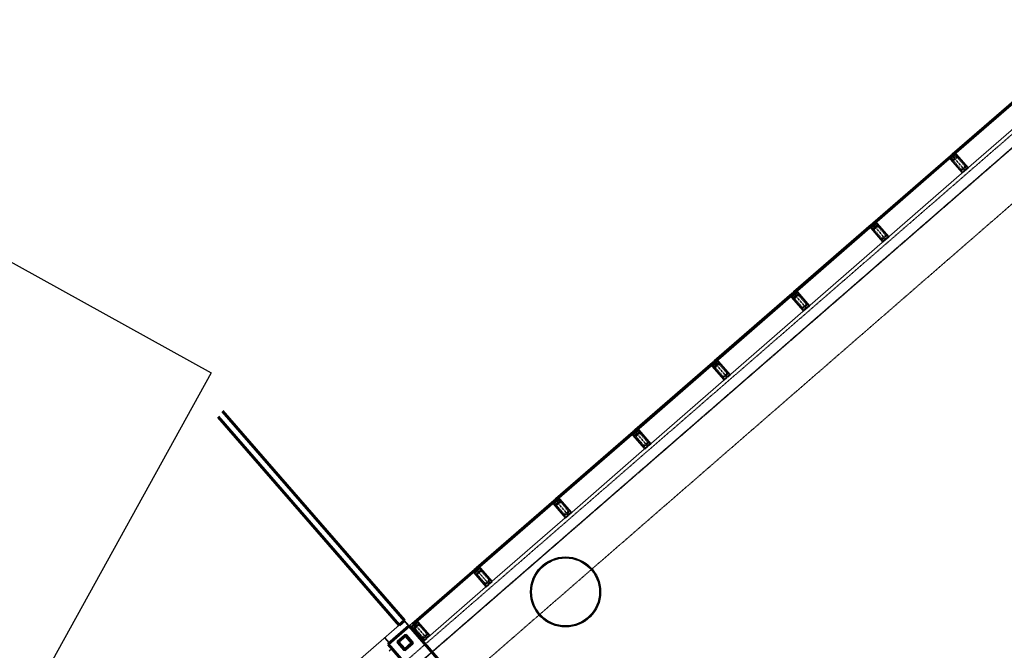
# Model space of a CAD drawing. Header units: millimetres. Extents: x 98667 to 994031, y -2704 to 533009.
# Tile 20 of 153: x 351901 to 365949, y 183229 to 192229. Entities that reach past the tile are written whole.
import ezdxf

# ---------------------------------------------------------------- set-up
doc = ezdxf.new("R2010")
doc.units = ezdxf.units.MM
for name, pattern in [('AP03000E0$0$CENTER', [50.8, 31.75, -6.35, 6.35, -6.35]), ('AP03000E0$0$HIDDEN', [9.525, 6.35, -3.175]), ('AP03000E0$0$HIDDENX2', [19.05, 12.7, -6.35])]:
    doc.linetypes.add(name, pattern=pattern)
for name, color, linetype in [('A-COL ENCLOUSER INNER', 1, 'Continuous'), ('A-COL ENCLOUSER OUTER', 6, 'Continuous'), ('A-XREF', 7, 'Continuous')]:
    doc.layers.add(name, color=color, linetype=linetype)
for name, color, linetype, lineweight in [('AP03000E0$0$A-BRDG', 1, 'Continuous', 15), ('AP03000E0$0$A-BRDG-GLAZ-MULL', 3, 'Continuous', 30), ('AP03000E0$0$A-BRDG-WALL', 6, 'Continuous', 60), ('AP03000E0$0$A-BRDG-WALL-INTR', 3, 'Continuous', 30), ('AP03000E0$0$A-FLOR-EDGE', 1, 'AP03000E0$0$HIDDENX2', 15), ('AP03000E0$0$A-GLAZ-FULL-EXTR', 2, 'Continuous', 20), ('AP03000E0$0$A-GLAZ-MULL-EXTR', 3, 'Continuous', 35), ('AP03000E0$0$A-WALL-FNSH', 1, 'Continuous', 15), ('AP03000E0$0$A-WALL-PATT', 5, 'Continuous', 15)]:
    doc.layers.add(name, color=color, linetype=linetype, lineweight=lineweight)
doc.layers.add('AP03000E0$0$A-Slab Edge Guide', color=55, linetype='Continuous', lineweight=15, plot=False)

msp = doc.modelspace()

# ---------------------------------------------------------------- linework, layer by layer
at = {"color": 251, "linetype": 'AP03000E0$0$CENTER'}
for p, q in [((365391, 190078), (365194, 190305)), ((364259, 189094), (364062, 189321)), ((363127, 188110), (362930, 188337)), ((361995, 187126), (361798, 187353)), ((360863, 186142), (360666, 186368)), ((359731, 185158), (359534, 185384)), ((359731, 185158), (359534, 185384)), ((358598, 184173), (358401, 184400)), ((357711, 183403), (357515, 183629))]:
    msp.add_line(p, q, dxfattribs=at)
at = {"layer": 'A-COL ENCLOUSER INNER', "color": 251}
for radius in [494, 485]:
    msp.add_circle((359689, 184062), radius, dxfattribs=at)
at = {"layer": 'A-COL ENCLOUSER OUTER', "color": 251}
msp.add_circle((359689, 184062), 500, dxfattribs=at)
at = {"layer": 'A-XREF', "color": 251}
for p, q in [((304085, 215159), (354635, 187188)), ((354635, 187188), (351885, 182218))]:
    msp.add_line(p, q, dxfattribs=at)
at = {"layer": 'AP03000E0$0$A-BRDG', "color": 251}
for p, q in [((357355, 183623), (353694, 180441)), ((357450, 183573), (357385, 183649)), ((357454, 183577), (357389, 183652)), ((357458, 183580), (357392, 183655)), ((357105, 183406), (357171, 183330)), ((357109, 183409), (357175, 183334)), ((357113, 183412), (357178, 183337))]:
    msp.add_line(p, q, dxfattribs=at)
at = {"layer": 'AP03000E0$0$A-BRDG-GLAZ-MULL', "color": 251}
for p, q in [((357174, 183221), (357212, 183253)), ((357212, 183253), (357343, 183102))]:
    msp.add_line(p, q, dxfattribs=at)
at = {"layer": 'AP03000E0$0$A-BRDG-WALL', "color": 251}
for p, q in [((354732, 186563), (357317, 183590)), ((357392, 183655), (354796, 186642)), ((357317, 183590), (357392, 183655)), ((357156, 183317), (357458, 183580)), ((357458, 183580), (358836, 181995)), ((357387, 183241), (357299, 183341)), ((357300, 183355), (357401, 183442)), ((357303, 183351), (357404, 183439)), ((357390, 183244), (357303, 183345)), ((357498, 183331), (357397, 183243)), ((357501, 183327), (357400, 183240)), ((357411, 183438), (357498, 183338)), ((357414, 183441), (357502, 183341)), ((358534, 181733), (357156, 183317))]:
    msp.add_line(p, q, dxfattribs=at)
for centre, radius, start, end in [((357307, 183348), 9.56, 131, 221), ((357307, 183348), 4.78, 131, 221), ((357407, 183435), 9.56, 41, 131), ((357407, 183435), 4.78, 41, 131), ((357495, 183335), 4.78, 311, 41), ((357495, 183335), 9.56, 311, 41), ((357394, 183247), 9.56, 221, 311), ((357394, 183247), 4.78, 221, 311)]:
    msp.add_arc(centre, radius, start, end, dxfattribs=at)
at = {"layer": 'AP03000E0$0$A-BRDG-WALL-INTR', "color": 251}
for p, q in [((357505, 183620), (357458, 183580)), ((357522, 183601), (357505, 183620)), ((357475, 183560), (357522, 183601)), ((357679, 183394), (357645, 183364))]:
    msp.add_line(p, q, dxfattribs=at)
at = {"layer": 'AP03000E0$0$A-FLOR-EDGE', "color": 251, "linetype": 'AP03000E0$0$HIDDEN'}
msp.add_line((338825, 166919), (427121, 243673), dxfattribs=at)
at = {"layer": 'AP03000E0$0$A-GLAZ-FULL-EXTR', "color": 251}
for p, q in [((365207, 190316), (366313, 191277)), ((366321, 191268), (365215, 190307)), ((365223, 190298), (366329, 191259)), ((366333, 191255), (365227, 190294)), ((365404, 190090), (366510, 191051)), ((364075, 189332), (365181, 190293)), ((365189, 190284), (364083, 189323)), ((364091, 189314), (365197, 190275)), ((365201, 190271), (364095, 189310)), ((365175, 190272), (365183, 190263)), ((365182, 190274), (365177, 190270)), ((365177, 190270), (365181, 190266)), ((365189, 190284), (365180, 190276)), ((365180, 190276), (365188, 190267)), ((365181, 190293), (365189, 190284)), ((365181, 190266), (365186, 190270)), ((365186, 190270), (365182, 190274)), ((365188, 190267), (365197, 190275)), ((365197, 190275), (365189, 190284)), ((365197, 190275), (365201, 190271)), ((365215, 190307), (365207, 190316)), ((365215, 190307), (365224, 190315)), ((365223, 190298), (365215, 190307)), ((365232, 190306), (365223, 190298)), ((365227, 190294), (365223, 190298)), ((365224, 190315), (365232, 190306)), ((365226, 190313), (365231, 190317)), ((365230, 190308), (365226, 190313)), ((365229, 190319), (365237, 190310)), ((365235, 190312), (365230, 190308)), ((365231, 190317), (365235, 190312)), ((364272, 189106), (365378, 190067)), ((362943, 188348), (364049, 189309)), ((364057, 189300), (362951, 188339)), ((362959, 188330), (364065, 189291)), ((364069, 189287), (362963, 188325)), ((364043, 189288), (364051, 189279)), ((364050, 189290), (364045, 189286)), ((364045, 189286), (364049, 189282)), ((364057, 189300), (364048, 189292)), ((364048, 189292), (364056, 189283)), ((364049, 189309), (364057, 189300)), ((364049, 189282), (364054, 189286)), ((364054, 189286), (364050, 189290)), ((364056, 189283), (364065, 189291)), ((364065, 189291), (364057, 189300)), ((364065, 189291), (364069, 189287)), ((364083, 189323), (364075, 189332)), ((364083, 189323), (364092, 189331)), ((364091, 189314), (364083, 189323)), ((364100, 189322), (364091, 189314)), ((364095, 189310), (364091, 189314)), ((364092, 189331), (364100, 189322)), ((364094, 189329), (364099, 189333)), ((364098, 189324), (364094, 189329)), ((364097, 189335), (364105, 189326)), ((364103, 189328), (364098, 189324)), ((364099, 189333), (364103, 189328)), ((363140, 188122), (364246, 189083)), ((361811, 187364), (362917, 188325)), ((362925, 188316), (361819, 187355)), ((361827, 187346), (362933, 188307)), ((362937, 188303), (361831, 187341)), ((362911, 188304), (362919, 188295)), ((362918, 188306), (362913, 188302)), ((362913, 188302), (362917, 188297)), ((362925, 188316), (362916, 188308)), ((362916, 188308), (362924, 188299)), ((362917, 188325), (362925, 188316)), ((362917, 188297), (362922, 188301)), ((362922, 188301), (362918, 188306)), ((362924, 188299), (362933, 188307)), ((362933, 188307), (362925, 188316)), ((362933, 188307), (362937, 188303)), ((362951, 188339), (362943, 188348)), ((362951, 188339), (362960, 188347)), ((362959, 188330), (362951, 188339)), ((362968, 188338), (362959, 188330)), ((362963, 188325), (362959, 188330)), ((362960, 188347), (362968, 188338)), ((362962, 188345), (362967, 188349)), ((362966, 188340), (362962, 188345)), ((362965, 188351), (362973, 188342)), ((362971, 188344), (362966, 188340)), ((362967, 188349), (362971, 188344)), ((362008, 187138), (363114, 188099)), ((360679, 186380), (361785, 187341)), ((361793, 187332), (360687, 186371)), ((360695, 186362), (361801, 187323)), ((361805, 187318), (360699, 186357)), ((361779, 187320), (361787, 187311)), ((361786, 187322), (361781, 187318)), ((361781, 187318), (361785, 187313)), ((361793, 187332), (361784, 187324)), ((361784, 187324), (361792, 187315)), ((361785, 187341), (361793, 187332)), ((361785, 187313), (361790, 187317)), ((361790, 187317), (361786, 187322)), ((361792, 187315), (361801, 187323)), ((361801, 187323), (361793, 187332)), ((361801, 187323), (361805, 187318)), ((361819, 187355), (361811, 187364)), ((361819, 187355), (361828, 187363)), ((361827, 187346), (361819, 187355)), ((361836, 187354), (361827, 187346)), ((361831, 187341), (361827, 187346)), ((361828, 187363), (361836, 187354)), ((361830, 187361), (361835, 187365)), ((361834, 187356), (361830, 187361)), ((361833, 187367), (361841, 187358)), ((361839, 187360), (361834, 187356)), ((361835, 187365), (361839, 187360)), ((360876, 186154), (361982, 187115)), ((359547, 185396), (360653, 186357)), ((360661, 186348), (359555, 185387)), ((359563, 185378), (360669, 186339)), ((360672, 186334), (359567, 185373)), ((360647, 186336), (360655, 186327)), ((360654, 186338), (360649, 186334)), ((360649, 186334), (360653, 186329)), ((360661, 186348), (360652, 186340)), ((360652, 186340), (360659, 186331)), ((360653, 186357), (360661, 186348)), ((360653, 186329), (360658, 186333)), ((360658, 186333), (360654, 186338)), ((360659, 186331), (360669, 186339)), ((360669, 186339), (360661, 186348)), ((360669, 186339), (360672, 186334)), ((360687, 186371), (360679, 186380)), ((360687, 186371), (360696, 186379)), ((360695, 186362), (360687, 186371)), ((360704, 186370), (360695, 186362)), ((360699, 186357), (360695, 186362)), ((360696, 186379), (360704, 186370)), ((360698, 186376), (360703, 186380)), ((360702, 186372), (360698, 186376)), ((360701, 186383), (360709, 186374)), ((360707, 186376), (360702, 186372)), ((360703, 186380), (360707, 186376)), ((359744, 185169), (360850, 186131)), ((358415, 184411), (359521, 185373)), ((359529, 185364), (358423, 184402)), ((358430, 184393), (359536, 185355)), ((359540, 185350), (358434, 184389)), ((359515, 185352), (359523, 185343)), ((359522, 185354), (359517, 185350)), ((359517, 185350), (359521, 185345)), ((359529, 185364), (359520, 185356)), ((359520, 185356), (359527, 185347)), ((359521, 185373), (359529, 185364)), ((359521, 185345), (359525, 185349)), ((359525, 185349), (359522, 185354)), ((359527, 185347), (359536, 185355)), ((359536, 185355), (359529, 185364)), ((359536, 185355), (359540, 185350)), ((359555, 185387), (359547, 185396)), ((359555, 185387), (359564, 185395)), ((359563, 185378), (359555, 185387)), ((359572, 185386), (359563, 185378)), ((359567, 185373), (359563, 185378)), ((359564, 185395), (359572, 185386)), ((359566, 185392), (359571, 185396)), ((359570, 185388), (359566, 185392)), ((359569, 185399), (359576, 185390)), ((359575, 185392), (359570, 185388)), ((359571, 185396), (359575, 185392)), ((358611, 184185), (359718, 185146)), ((357528, 183641), (358388, 184388)), ((358396, 184379), (357536, 183631)), ((357544, 183622), (358404, 184370)), ((358408, 184366), (357548, 183618)), ((358383, 184368), (358390, 184358)), ((358389, 184369), (358385, 184365)), ((358385, 184365), (358388, 184361)), ((358396, 184379), (358387, 184371)), ((358387, 184371), (358395, 184362)), ((358388, 184388), (358396, 184379)), ((358388, 184361), (358393, 184365)), ((358393, 184365), (358389, 184369)), ((358395, 184362), (358404, 184370)), ((358404, 184370), (358396, 184379)), ((358404, 184370), (358408, 184366)), ((358423, 184402), (358415, 184411)), ((358423, 184402), (358432, 184410)), ((358430, 184393), (358423, 184402)), ((358439, 184401), (358430, 184393)), ((358434, 184389), (358430, 184393)), ((358432, 184410), (358439, 184401)), ((358434, 184408), (358438, 184412)), ((358437, 184403), (358434, 184408)), ((358436, 184414), (358444, 184405)), ((358442, 184407), (358437, 184403)), ((358438, 184412), (358442, 184407)), ((357725, 183414), (358585, 184162)), ((357536, 183631), (357528, 183641)), ((357536, 183631), (357545, 183639)), ((357544, 183622), (357536, 183631)), ((357553, 183630), (357544, 183622)), ((357548, 183618), (357544, 183622)), ((357545, 183639), (357553, 183630)), ((357547, 183637), (357551, 183641)), ((357551, 183633), (357547, 183637)), ((357549, 183643), (357557, 183634)), ((357551, 183641), (357555, 183636)), ((357555, 183636), (357551, 183633))]:
    msp.add_line(p, q, dxfattribs=at)
at = {"layer": 'AP03000E0$0$A-GLAZ-FULL-EXTR', "color": 251, "linetype": 'Continuous'}
for p, q in [((365180, 190276), (365180, 190277)), ((365180, 190276), (365196, 190276)), ((365183, 190279), (365193, 190279)), ((365183, 190272), (365183, 190279)), ((365183, 190273), (365194, 190273)), ((365186, 190270), (365190, 190270)), ((365187, 190282), (365191, 190282)), ((365187, 190269), (365187, 190282)), ((365190, 190269), (365190, 190283)), ((365193, 190272), (365193, 190280)), ((365196, 190275), (365196, 190276)), ((365216, 190308), (365231, 190308)), ((365218, 190304), (365218, 190310)), ((365218, 190304), (365230, 190304)), ((365219, 190311), (365228, 190311)), ((365221, 190301), (365227, 190301)), ((365222, 190300), (365222, 190313)), ((365223, 190314), (365225, 190314)), ((365225, 190300), (365225, 190315)), ((365228, 190302), (365228, 190311)), ((365231, 190305), (365231, 190307)), ((364049, 189293), (364063, 189293)), ((364049, 189291), (364049, 189293)), ((364050, 189290), (364063, 189290)), ((364052, 189296), (364060, 189296)), ((364052, 189287), (364052, 189296)), ((364053, 189287), (364060, 189287)), ((364055, 189284), (364055, 189299)), ((364055, 189284), (364056, 189284)), ((364056, 189300), (364057, 189300)), ((364059, 189286), (364059, 189298)), ((364062, 189289), (364062, 189295)), ((364084, 189322), (364084, 189324)), ((364085, 189325), (364098, 189325)), ((364085, 189322), (364100, 189322)), ((364087, 189319), (364087, 189327)), ((364087, 189318), (364096, 189318)), ((364089, 189328), (364095, 189328)), ((364090, 189315), (364091, 189329)), ((364090, 189315), (364093, 189315)), ((364094, 189316), (364094, 189329)), ((364097, 189319), (364097, 189326)), ((364100, 189322), (364100, 189322)), ((362917, 188307), (362933, 188307)), ((362918, 188310), (362930, 188310)), ((362918, 188306), (362918, 188310)), ((362919, 188304), (362929, 188304)), ((362921, 188302), (362921, 188313)), ((362922, 188314), (362927, 188314)), ((362922, 188301), (362926, 188301)), ((362924, 188300), (362924, 188316)), ((362927, 188302), (362927, 188313)), ((362931, 188305), (362931, 188309)), ((362951, 188339), (362967, 188339)), ((362953, 188337), (362953, 188341)), ((362954, 188336), (362966, 188336)), ((362955, 188342), (362965, 188342)), ((362956, 188333), (362956, 188343)), ((362957, 188332), (362962, 188332)), ((362958, 188345), (362962, 188345)), ((362959, 188330), (362959, 188346)), ((362962, 188333), (362963, 188344)), ((362966, 188336), (362966, 188341)), ((361784, 187324), (361799, 187324)), ((361786, 187321), (361799, 187321)), ((361787, 187321), (361787, 187327)), ((361788, 187328), (361797, 187328)), ((361789, 187318), (361795, 187318)), ((361790, 187317), (361790, 187330)), ((361791, 187331), (361794, 187331)), ((361793, 187316), (361793, 187332)), ((361796, 187319), (361796, 187328)), ((361799, 187322), (361799, 187324)), ((361820, 187356), (361834, 187356)), ((361821, 187353), (361835, 187353)), ((361822, 187352), (361822, 187357)), ((361824, 187359), (361831, 187359)), ((361824, 187350), (361831, 187350)), ((361825, 187348), (361825, 187360)), ((361827, 187346), (361828, 187346)), ((361828, 187347), (361828, 187363)), ((361828, 187362), (361829, 187362)), ((361831, 187350), (361831, 187359)), ((361835, 187352), (361835, 187356)), ((360652, 186339), (360652, 186341)), ((360653, 186342), (360666, 186342)), ((360653, 186338), (360668, 186338)), ((360656, 186335), (360656, 186344)), ((360656, 186335), (360664, 186335)), ((360657, 186345), (360663, 186345)), ((360659, 186332), (360659, 186346)), ((360659, 186332), (360661, 186332)), ((360662, 186333), (360662, 186346)), ((360665, 186336), (360665, 186343)), ((360668, 186339), (360668, 186339)), ((360687, 186370), (360687, 186371)), ((360688, 186370), (360704, 186370)), ((360690, 186373), (360701, 186373)), ((360691, 186367), (360691, 186374)), ((360691, 186367), (360701, 186367)), ((360693, 186376), (360698, 186376)), ((360693, 186364), (360697, 186364)), ((360694, 186363), (360694, 186377)), ((360697, 186364), (360697, 186378)), ((360700, 186366), (360700, 186374)), ((360703, 186369), (360703, 186370)), ((359520, 185356), (359536, 185356)), ((359521, 185354), (359521, 185357)), ((359523, 185359), (359533, 185359)), ((359523, 185352), (359534, 185352)), ((359524, 185350), (359524, 185360)), ((359525, 185349), (359530, 185349)), ((359526, 185362), (359530, 185362)), ((359528, 185347), (359528, 185363)), ((359531, 185350), (359531, 185361)), ((359534, 185353), (359534, 185358)), ((359556, 185385), (359556, 185388)), ((359556, 185387), (359571, 185387)), ((359557, 185384), (359570, 185384)), ((359559, 185382), (359560, 185391)), ((359559, 185390), (359568, 185390)), ((359560, 185381), (359567, 185381)), ((359563, 185394), (359565, 185394)), ((359563, 185378), (359563, 185393)), ((359566, 185380), (359566, 185393)), ((359569, 185383), (359569, 185389)), ((358389, 184373), (358402, 184373)), ((358389, 184370), (358403, 184370)), ((358390, 184368), (358390, 184374)), ((358391, 184367), (358400, 184366)), ((358392, 184376), (358399, 184376)), ((358393, 184364), (358393, 184377)), ((358394, 184363), (358396, 184363)), ((358396, 184379), (358396, 184379)), ((358396, 184364), (358396, 184379)), ((358400, 184367), (358400, 184375)), ((358403, 184369), (358403, 184372)), ((358423, 184401), (358439, 184401)), ((358425, 184399), (358425, 184405)), ((358425, 184404), (358437, 184404)), ((358426, 184398), (358436, 184398)), ((358428, 184396), (358428, 184407)), ((358429, 184408), (358434, 184408)), ((358429, 184395), (358432, 184395)), ((358431, 184394), (358432, 184410)), ((358435, 184397), (358435, 184407)), ((358438, 184400), (358438, 184403)), ((357536, 183631), (357536, 183632)), ((357537, 183630), (357553, 183630)), ((357538, 183633), (357550, 183633)), ((357539, 183627), (357539, 183635)), ((357540, 183627), (357549, 183627)), ((357542, 183637), (357547, 183637)), ((357542, 183624), (357545, 183624)), ((357543, 183624), (357543, 183637)), ((357546, 183624), (357546, 183638)), ((357549, 183627), (357549, 183635)), ((357552, 183630), (357552, 183631))]:
    msp.add_line(p, q, dxfattribs=at)
at = {"layer": 'AP03000E0$0$A-GLAZ-MULL-EXTR', "color": 251}
for p, q in [((365189, 190261), (365169, 190243)), ((365169, 190243), (365176, 190242)), ((365208, 190270), (365176, 190242)), ((365176, 190242), (365193, 190257)), ((365176, 190242), (365179, 190239)), ((365179, 190239), (365350, 190042)), ((365181, 190241), (365211, 190266)), ((365219, 190197), (365181, 190241)), ((365189, 190300), (365185, 190297)), ((365185, 190297), (365208, 190270)), ((365215, 190270), (365189, 190300)), ((365193, 190257), (365189, 190261)), ((365204, 190313), (365200, 190310)), ((365200, 190310), (365226, 190280)), ((365227, 190287), (365204, 190313)), ((365211, 190266), (365213, 190264)), ((365213, 190264), (365245, 190292)), ((365243, 190294), (365215, 190270)), ((365226, 190280), (365230, 190283)), ((365259, 190314), (365227, 190287)), ((365230, 190283), (365260, 190309)), ((365238, 190303), (365259, 190322)), ((365242, 190300), (365238, 190303)), ((365259, 190314), (365242, 190300)), ((365245, 190292), (365243, 190294)), ((365259, 190322), (365259, 190314)), ((365262, 190311), (365259, 190314)), ((365260, 190309), (365297, 190266)), ((365433, 190114), (365262, 190311)), ((365297, 190266), (365428, 190115)), ((365350, 190047), (365219, 190197)), ((365350, 190042), (365387, 190075)), ((365382, 190074), (365350, 190047)), ((365411, 190104), (365380, 190076)), ((365380, 190076), (365382, 190074)), ((365385, 190077), (365413, 190102)), ((365387, 190075), (365385, 190077)), ((365428, 190115), (365397, 190087)), ((365397, 190087), (365399, 190085)), ((365399, 190085), (365433, 190114)), ((365413, 190102), (365411, 190104)), ((364057, 189277), (364037, 189259)), ((364037, 189259), (364044, 189258)), ((364076, 189286), (364044, 189258)), ((364044, 189258), (364061, 189273)), ((364044, 189258), (364047, 189254)), ((364047, 189254), (364218, 189058)), ((364049, 189256), (364079, 189282)), ((364087, 189213), (364049, 189256)), ((364057, 189316), (364053, 189313)), ((364053, 189313), (364076, 189286)), ((364083, 189286), (364057, 189316)), ((364061, 189273), (364057, 189277)), ((364072, 189329), (364068, 189326)), ((364068, 189326), (364094, 189295)), ((364095, 189303), (364072, 189329)), ((364079, 189282), (364081, 189280)), ((364081, 189280), (364113, 189308)), ((364111, 189310), (364083, 189286)), ((364094, 189295), (364098, 189299)), ((364127, 189330), (364095, 189303)), ((364098, 189299), (364128, 189325)), ((364106, 189319), (364127, 189337)), ((364110, 189316), (364106, 189319)), ((364127, 189330), (364110, 189316)), ((364113, 189308), (364111, 189310)), ((364127, 189337), (364127, 189330)), ((364130, 189327), (364127, 189330)), ((364128, 189325), (364165, 189282)), ((364301, 189130), (364130, 189327)), ((364165, 189282), (364296, 189131)), ((364218, 189062), (364087, 189213)), ((364218, 189058), (364255, 189091)), ((364250, 189090), (364218, 189062)), ((364279, 189120), (364248, 189092)), ((364248, 189092), (364250, 189090)), ((364253, 189093), (364281, 189118)), ((364255, 189091), (364253, 189093)), ((364296, 189131), (364265, 189103)), ((364265, 189103), (364267, 189101)), ((364267, 189101), (364301, 189130)), ((364281, 189118), (364279, 189120)), ((362925, 188293), (362905, 188275)), ((362905, 188275), (362912, 188274)), ((362944, 188302), (362912, 188274)), ((362912, 188274), (362929, 188289)), ((362912, 188274), (362915, 188270)), ((362915, 188270), (363085, 188074)), ((362917, 188272), (362947, 188298)), ((362955, 188229), (362917, 188272)), ((362924, 188332), (362921, 188328)), ((362921, 188328), (362944, 188302)), ((362951, 188302), (362924, 188332)), ((362929, 188289), (362925, 188293)), ((362940, 188345), (362936, 188342)), ((362936, 188342), (362962, 188311)), ((362963, 188318), (362940, 188345)), ((362947, 188298), (362949, 188296)), ((362949, 188296), (362981, 188324)), ((362979, 188326), (362951, 188302)), ((362962, 188311), (362966, 188315)), ((362995, 188346), (362963, 188318)), ((362966, 188315), (362996, 188341)), ((362974, 188335), (362995, 188353)), ((362978, 188332), (362974, 188335)), ((362995, 188346), (362978, 188332)), ((362981, 188324), (362979, 188326)), ((362995, 188353), (362995, 188346)), ((362998, 188343), (362995, 188346)), ((362996, 188341), (363033, 188298)), ((363168, 188146), (362998, 188343)), ((363033, 188298), (363164, 188147)), ((363086, 188078), (362955, 188229)), ((363085, 188074), (363123, 188107)), ((363117, 188106), (363086, 188078)), ((363147, 188136), (363115, 188108)), ((363115, 188108), (363117, 188106)), ((363121, 188109), (363149, 188133)), ((363123, 188107), (363121, 188109)), ((363164, 188147), (363133, 188119)), ((363133, 188119), (363135, 188117)), ((363135, 188117), (363168, 188146)), ((363149, 188133), (363147, 188136)), ((361793, 187309), (361772, 187291)), ((361772, 187291), (361780, 187290)), ((361812, 187318), (361780, 187290)), ((361780, 187290), (361797, 187305)), ((361780, 187290), (361783, 187286)), ((361783, 187286), (361953, 187090)), ((361785, 187288), (361815, 187314)), ((361822, 187245), (361785, 187288)), ((361792, 187348), (361789, 187344)), ((361789, 187344), (361812, 187318)), ((361819, 187317), (361792, 187348)), ((361797, 187305), (361793, 187309)), ((361808, 187361), (361804, 187357)), ((361804, 187357), (361830, 187327)), ((361830, 187334), (361808, 187361)), ((361815, 187314), (361817, 187312)), ((361817, 187312), (361849, 187339)), ((361847, 187342), (361819, 187317)), ((361863, 187362), (361830, 187334)), ((361830, 187327), (361834, 187331)), ((361834, 187331), (361864, 187356)), ((361842, 187351), (361863, 187369)), ((361846, 187347), (361842, 187351)), ((361863, 187362), (361846, 187347)), ((361849, 187339), (361847, 187342)), ((361863, 187369), (361863, 187362)), ((361866, 187358), (361863, 187362)), ((361864, 187356), (361901, 187313)), ((362036, 187162), (361866, 187358)), ((361901, 187313), (362032, 187163)), ((361954, 187094), (361822, 187245)), ((361953, 187090), (361991, 187123)), ((361985, 187122), (361954, 187094)), ((362015, 187152), (361983, 187124)), ((361983, 187124), (361985, 187122)), ((361989, 187125), (362017, 187149)), ((361991, 187123), (361989, 187125)), ((362032, 187163), (362000, 187135)), ((362000, 187135), (362002, 187133)), ((362002, 187133), (362036, 187162)), ((362017, 187149), (362015, 187152)), ((360661, 186324), (360640, 186306)), ((360640, 186306), (360647, 186306)), ((360680, 186334), (360647, 186306)), ((360647, 186306), (360664, 186321)), ((360647, 186306), (360651, 186302)), ((360651, 186302), (360821, 186106)), ((360653, 186304), (360683, 186330)), ((360690, 186261), (360653, 186304)), ((360660, 186364), (360657, 186360)), ((360657, 186360), (360680, 186334)), ((360687, 186333), (360660, 186364)), ((360664, 186321), (360661, 186324)), ((360675, 186377), (360672, 186373)), ((360672, 186373), (360698, 186343)), ((360698, 186350), (360675, 186377)), ((360683, 186330), (360685, 186328)), ((360685, 186328), (360716, 186355)), ((360715, 186358), (360687, 186333)), ((360730, 186378), (360698, 186350)), ((360698, 186343), (360702, 186346)), ((360702, 186346), (360731, 186372)), ((360710, 186367), (360731, 186385)), ((360714, 186363), (360710, 186367)), ((360730, 186378), (360714, 186363)), ((360716, 186355), (360715, 186358)), ((360731, 186385), (360730, 186378)), ((360734, 186374), (360730, 186378)), ((360731, 186372), (360769, 186329)), ((360904, 186178), (360734, 186374)), ((360769, 186329), (360900, 186178)), ((360822, 186110), (360690, 186261)), ((360821, 186106), (360859, 186139)), ((360853, 186138), (360822, 186110)), ((360883, 186168), (360851, 186140)), ((360851, 186140), (360853, 186138)), ((360857, 186141), (360885, 186165)), ((360859, 186139), (360857, 186141)), ((360900, 186178), (360868, 186151)), ((360868, 186151), (360870, 186149)), ((360870, 186149), (360904, 186178)), ((360885, 186165), (360883, 186168)), ((359529, 185340), (359508, 185322)), ((359529, 185340), (359508, 185322)), ((359508, 185322), (359515, 185322)), ((359508, 185322), (359515, 185322)), ((359547, 185350), (359515, 185322)), ((359547, 185350), (359515, 185322)), ((359515, 185322), (359532, 185337)), ((359515, 185322), (359532, 185337)), ((359515, 185322), (359519, 185318)), ((359515, 185322), (359519, 185318)), ((359519, 185318), (359689, 185122)), ((359519, 185318), (359689, 185122)), ((359521, 185320), (359551, 185346)), ((359521, 185320), (359551, 185346)), ((359558, 185277), (359521, 185320)), ((359558, 185277), (359521, 185320)), ((359528, 185379), (359525, 185376)), ((359528, 185379), (359525, 185376)), ((359525, 185376), (359547, 185350)), ((359525, 185376), (359547, 185350)), ((359555, 185349), (359528, 185379)), ((359555, 185349), (359528, 185379)), ((359532, 185337), (359529, 185340)), ((359532, 185337), (359529, 185340)), ((359543, 185393), (359540, 185389)), ((359543, 185393), (359540, 185389)), ((359540, 185389), (359566, 185359)), ((359540, 185389), (359566, 185359)), ((359566, 185366), (359543, 185393)), ((359566, 185366), (359543, 185393)), ((359551, 185346), (359553, 185344)), ((359551, 185346), (359553, 185344)), ((359553, 185344), (359584, 185371)), ((359553, 185344), (359584, 185371)), ((359582, 185374), (359555, 185349)), ((359582, 185374), (359555, 185349)), ((359598, 185394), (359566, 185366)), ((359598, 185394), (359566, 185366)), ((359566, 185359), (359570, 185362)), ((359566, 185359), (359570, 185362)), ((359570, 185362), (359599, 185388)), ((359570, 185362), (359599, 185388)), ((359578, 185383), (359599, 185401)), ((359578, 185383), (359599, 185401)), ((359581, 185379), (359578, 185383)), ((359581, 185379), (359578, 185383)), ((359598, 185394), (359581, 185379)), ((359598, 185394), (359581, 185379)), ((359584, 185371), (359582, 185374)), ((359584, 185371), (359582, 185374)), ((359599, 185401), (359598, 185394)), ((359599, 185401), (359598, 185394)), ((359602, 185390), (359598, 185394)), ((359602, 185390), (359598, 185394)), ((359599, 185388), (359637, 185345)), ((359599, 185388), (359637, 185345)), ((359772, 185194), (359602, 185390)), ((359772, 185194), (359602, 185390)), ((359637, 185345), (359768, 185194)), ((359637, 185345), (359768, 185194)), ((359690, 185126), (359558, 185277)), ((359690, 185126), (359558, 185277)), ((359689, 185122), (359727, 185155)), ((359689, 185122), (359727, 185155)), ((359721, 185154), (359690, 185126)), ((359721, 185154), (359690, 185126)), ((359751, 185183), (359719, 185156)), ((359751, 185183), (359719, 185156)), ((359719, 185156), (359721, 185154)), ((359719, 185156), (359721, 185154)), ((359725, 185157), (359753, 185181)), ((359725, 185157), (359753, 185181)), ((359727, 185155), (359725, 185157)), ((359727, 185155), (359725, 185157)), ((359768, 185194), (359736, 185167)), ((359768, 185194), (359736, 185167)), ((359736, 185167), (359738, 185165)), ((359736, 185167), (359738, 185165)), ((359738, 185165), (359772, 185194)), ((359738, 185165), (359772, 185194)), ((359753, 185181), (359751, 185183)), ((359753, 185181), (359751, 185183)), ((358397, 184356), (358376, 184338)), ((358376, 184338), (358383, 184337)), ((358415, 184365), (358383, 184337)), ((358383, 184337), (358400, 184352)), ((358383, 184337), (358386, 184334)), ((358386, 184334), (358557, 184137)), ((358388, 184336), (358418, 184362)), ((358426, 184293), (358388, 184336)), ((358396, 184395), (358392, 184392)), ((358392, 184392), (358415, 184365)), ((358422, 184365), (358396, 184395)), ((358400, 184352), (358397, 184356)), ((358411, 184408), (358407, 184405)), ((358407, 184405), (358433, 184375)), ((358434, 184382), (358411, 184408)), ((358418, 184362), (358420, 184359)), ((358420, 184359), (358452, 184387)), ((358450, 184389), (358422, 184365)), ((358433, 184375), (358437, 184378)), ((358466, 184410), (358434, 184382)), ((358437, 184378), (358467, 184404)), ((358446, 184399), (358466, 184417)), ((358449, 184395), (358446, 184399)), ((358466, 184410), (358449, 184395)), ((358452, 184387), (358450, 184389)), ((358466, 184417), (358466, 184410)), ((358469, 184406), (358466, 184410)), ((358467, 184404), (358504, 184361)), ((358640, 184210), (358469, 184406)), ((358504, 184361), (358636, 184210)), ((358557, 184142), (358426, 184293)), ((358557, 184137), (358594, 184170)), ((358589, 184169), (358557, 184142)), ((358618, 184199), (358587, 184171)), ((358587, 184171), (358589, 184169)), ((358593, 184172), (358620, 184197)), ((358594, 184170), (358593, 184172)), ((358636, 184210), (358604, 184182)), ((358604, 184182), (358606, 184180)), ((358606, 184180), (358640, 184210)), ((358620, 184197), (358618, 184199)), ((357509, 183624), (357505, 183621)), ((357505, 183621), (357528, 183594)), ((357535, 183594), (357509, 183624)), ((357524, 183637), (357520, 183634)), ((357520, 183634), (357547, 183604)), ((357547, 183611), (357524, 183637)), ((357533, 183588), (357565, 183616)), ((357563, 183618), (357535, 183594)), ((357579, 183639), (357547, 183611)), ((357547, 183604), (357550, 183607)), ((357550, 183607), (357580, 183633)), ((357559, 183628), (357580, 183646)), ((357562, 183624), (357559, 183628)), ((357579, 183639), (357562, 183624)), ((357565, 183616), (357563, 183618)), ((357580, 183646), (357579, 183639)), ((357582, 183635), (357579, 183639)), ((357580, 183633), (357618, 183590)), ((357753, 183439), (357582, 183635)), ((357510, 183585), (357489, 183567)), ((357489, 183567), (357496, 183567)), ((357528, 183594), (357496, 183567)), ((357496, 183567), (357513, 183581)), ((357496, 183567), (357499, 183563)), ((357499, 183563), (357670, 183367)), ((357502, 183565), (357531, 183591)), ((357539, 183522), (357502, 183565)), ((357513, 183581), (357510, 183585)), ((357531, 183591), (357533, 183588)), ((357670, 183371), (357539, 183522)), ((357618, 183590), (357749, 183439)), ((357670, 183367), (357708, 183399)), ((357702, 183398), (357670, 183371)), ((357732, 183428), (357700, 183401)), ((357700, 183401), (357702, 183398)), ((357706, 183402), (357734, 183426)), ((357708, 183399), (357706, 183402)), ((357749, 183439), (357717, 183411)), ((357717, 183411), (357719, 183409)), ((357719, 183409), (357753, 183439)), ((357734, 183426), (357732, 183428))]:
    msp.add_line(p, q, dxfattribs=at)
at = {"layer": 'AP03000E0$0$A-GLAZ-MULL-EXTR', "color": 251, "linetype": 'Continuous'}
for p, q in [((365170, 190244), (365177, 190244)), ((365172, 190243), (365172, 190245)), ((365173, 190247), (365181, 190247)), ((365175, 190242), (365175, 190248)), ((365177, 190250), (365184, 190250)), ((365178, 190244), (365178, 190251)), ((365180, 190253), (365188, 190253)), ((365181, 190247), (365181, 190254)), ((365184, 190250), (365184, 190257)), ((365184, 190256), (365192, 190256)), ((365188, 190259), (365191, 190259)), ((365188, 190253), (365188, 190259)), ((365191, 190255), (365191, 190259)), ((365239, 190304), (365246, 190304)), ((365239, 190303), (365239, 190304)), ((365241, 190300), (365243, 190300)), ((365242, 190307), (365250, 190307)), ((365242, 190300), (365242, 190306)), ((365245, 190303), (365245, 190309)), ((365246, 190310), (365253, 190310)), ((365248, 190305), (365248, 190312)), ((365250, 190313), (365257, 190313)), ((365251, 190308), (365251, 190315)), ((365253, 190316), (365259, 190316)), ((365255, 190311), (365255, 190317)), ((365257, 190319), (365259, 190319)), ((365258, 190314), (365258, 190320)), ((364037, 189259), (364037, 189259)), ((364039, 189261), (364047, 189261)), ((364041, 189258), (364041, 189262)), ((364043, 189264), (364050, 189264)), ((364044, 189258), (364044, 189265)), ((364046, 189267), (364054, 189267)), ((364047, 189261), (364047, 189268)), ((364050, 189270), (364057, 189270)), ((364050, 189264), (364050, 189270)), ((364053, 189267), (364053, 189273)), ((364054, 189273), (364060, 189273)), ((364056, 189269), (364057, 189276)), ((364057, 189277), (364058, 189277)), ((364060, 189272), (364060, 189274)), ((364107, 189318), (364107, 189320)), ((364108, 189321), (364116, 189321)), ((364108, 189318), (364112, 189318)), ((364111, 189316), (364111, 189323)), ((364112, 189324), (364119, 189324)), ((364114, 189319), (364114, 189326)), ((364115, 189327), (364123, 189327)), ((364117, 189322), (364117, 189329)), ((364119, 189330), (364127, 189330)), ((364120, 189325), (364120, 189331)), ((364123, 189328), (364123, 189334)), ((364123, 189333), (364127, 189333)), ((364126, 189337), (364127, 189337)), ((364127, 189330), (364127, 189337)), ((362905, 188275), (362912, 188275)), ((362906, 188275), (362906, 188276)), ((362908, 188278), (362916, 188278)), ((362909, 188274), (362909, 188279)), ((362912, 188281), (362920, 188281)), ((362913, 188275), (362913, 188282)), ((362916, 188284), (362923, 188284)), ((362916, 188278), (362916, 188284)), ((362919, 188287), (362927, 188287)), ((362919, 188281), (362919, 188287)), ((362922, 188283), (362922, 188290)), ((362923, 188291), (362927, 188291)), ((362925, 188286), (362925, 188293)), ((362929, 188289), (362929, 188289)), ((362975, 188335), (362981, 188335)), ((362976, 188333), (362976, 188337)), ((362977, 188338), (362985, 188338)), ((362978, 188332), (362978, 188332)), ((362979, 188333), (362980, 188340)), ((362981, 188341), (362989, 188341)), ((362983, 188336), (362983, 188343)), ((362985, 188344), (362992, 188344)), ((362986, 188339), (362986, 188345)), ((362988, 188347), (362995, 188347)), ((362989, 188341), (362989, 188348)), ((362992, 188351), (362995, 188351)), ((362992, 188344), (362992, 188351)), ((361774, 187292), (361782, 187292)), ((361775, 187290), (361775, 187293)), ((361778, 187290), (361778, 187296)), ((361778, 187295), (361785, 187295)), ((361781, 187298), (361789, 187298)), ((361781, 187292), (361781, 187298)), ((361785, 187301), (361793, 187301)), ((361785, 187294), (361785, 187301)), ((361788, 187297), (361788, 187304)), ((361789, 187305), (361796, 187305)), ((361791, 187300), (361791, 187307)), ((361792, 187308), (361794, 187308)), ((361794, 187303), (361794, 187307)), ((361843, 187352), (361851, 187352)), ((361844, 187349), (361847, 187349)), ((361845, 187348), (361845, 187354)), ((361847, 187355), (361854, 187355)), ((361848, 187350), (361848, 187357)), ((361850, 187358), (361858, 187358)), ((361852, 187353), (361852, 187359)), ((361854, 187362), (361862, 187361)), ((361855, 187355), (361855, 187362)), ((361858, 187365), (361863, 187365)), ((361858, 187358), (361858, 187365)), ((361861, 187368), (361863, 187368)), ((361861, 187361), (361861, 187368)), ((360641, 186306), (360641, 186307)), ((360644, 186306), (360644, 186310)), ((360644, 186309), (360651, 186309)), ((360647, 186312), (360655, 186312)), ((360647, 186306), (360647, 186312)), ((360647, 186306), (360647, 186306)), ((360650, 186308), (360650, 186315)), ((360651, 186316), (360658, 186315)), ((360653, 186311), (360653, 186318)), ((360654, 186319), (360662, 186319)), ((360657, 186314), (360657, 186321)), ((360658, 186322), (360664, 186322)), ((360660, 186317), (360660, 186323)), ((360663, 186319), (360663, 186322)), ((360711, 186366), (360711, 186368)), ((360711, 186366), (360717, 186366)), ((360713, 186369), (360720, 186369)), ((360714, 186364), (360714, 186370)), ((360716, 186372), (360724, 186372)), ((360717, 186367), (360717, 186373)), ((360720, 186376), (360727, 186376)), ((360720, 186369), (360720, 186376)), ((360724, 186379), (360731, 186379)), ((360724, 186372), (360724, 186379)), ((360727, 186382), (360731, 186382)), ((360727, 186375), (360727, 186382)), ((360730, 186378), (360730, 186384)), ((360731, 186385), (360731, 186385)), ((359509, 185323), (359517, 185323)), ((359509, 185323), (359517, 185323)), ((359510, 185322), (359510, 185323)), ((359510, 185322), (359510, 185323)), ((359513, 185326), (359521, 185326)), ((359513, 185322), (359513, 185326)), ((359513, 185326), (359521, 185326)), ((359513, 185322), (359513, 185326)), ((359516, 185322), (359516, 185329)), ((359516, 185322), (359516, 185329)), ((359517, 185330), (359524, 185330)), ((359517, 185330), (359524, 185330)), ((359519, 185325), (359519, 185332)), ((359519, 185325), (359519, 185332)), ((359520, 185333), (359528, 185333)), ((359520, 185333), (359528, 185333)), ((359522, 185328), (359522, 185335)), ((359522, 185328), (359522, 185335)), ((359524, 185336), (359531, 185336)), ((359524, 185336), (359531, 185336)), ((359525, 185331), (359526, 185337)), ((359525, 185331), (359526, 185337)), ((359527, 185339), (359530, 185339)), ((359527, 185339), (359530, 185339)), ((359529, 185333), (359529, 185340)), ((359529, 185333), (359529, 185340)), ((359532, 185336), (359532, 185337)), ((359532, 185336), (359532, 185337)), ((359578, 185383), (359586, 185383)), ((359578, 185383), (359586, 185383)), ((359580, 185381), (359580, 185384)), ((359580, 185381), (359580, 185384)), ((359581, 185380), (359582, 185380)), ((359581, 185380), (359582, 185380)), ((359582, 185386), (359590, 185386)), ((359582, 185386), (359590, 185386)), ((359583, 185380), (359583, 185387)), ((359583, 185380), (359583, 185387)), ((359586, 185390), (359593, 185390)), ((359586, 185383), (359586, 185390)), ((359586, 185390), (359593, 185390)), ((359586, 185383), (359586, 185390)), ((359589, 185393), (359597, 185393)), ((359589, 185386), (359589, 185393)), ((359589, 185393), (359597, 185393)), ((359589, 185386), (359589, 185393)), ((359592, 185389), (359592, 185395)), ((359592, 185389), (359592, 185395)), ((359593, 185396), (359599, 185396)), ((359593, 185396), (359599, 185396)), ((359596, 185392), (359596, 185398)), ((359596, 185392), (359596, 185398)), ((359597, 185399), (359599, 185399)), ((359597, 185399), (359599, 185399)), ((359599, 185399), (359599, 185401)), ((359599, 185399), (359599, 185401)), ((358378, 184338), (358378, 184340)), ((358379, 184340), (358386, 184340)), ((358382, 184344), (358390, 184344)), ((358382, 184338), (358382, 184343)), ((358385, 184339), (358385, 184346)), ((358386, 184347), (358394, 184347)), ((358388, 184342), (358388, 184348)), ((358390, 184350), (358397, 184350)), ((358391, 184345), (358391, 184351)), ((358393, 184353), (358399, 184353)), ((358394, 184347), (358394, 184354)), ((358398, 184350), (358398, 184355)), ((358447, 184397), (358452, 184397)), ((358448, 184395), (358449, 184401)), ((358448, 184400), (358455, 184400)), ((358451, 184404), (358459, 184404)), ((358452, 184397), (358452, 184404)), ((358455, 184407), (358463, 184407)), ((358455, 184400), (358455, 184407)), ((358458, 184403), (358458, 184409)), ((358459, 184410), (358466, 184410)), ((358461, 184406), (358461, 184412)), ((358462, 184413), (358466, 184413)), ((358464, 184408), (358464, 184415)), ((358466, 184416), (358466, 184416)), ((357560, 183627), (357560, 183628)), ((357560, 183626), (357565, 183626)), ((357561, 183629), (357568, 183629)), ((357563, 183624), (357563, 183631)), ((357564, 183633), (357572, 183632)), ((357566, 183627), (357566, 183634)), ((357568, 183636), (357576, 183636)), ((357569, 183630), (357569, 183637)), ((357572, 183639), (357579, 183639)), ((357572, 183633), (357572, 183639)), ((357575, 183642), (357579, 183642)), ((357575, 183635), (357575, 183642)), ((357579, 183645), (357580, 183645)), ((357579, 183638), (357579, 183645)), ((357489, 183567), (357489, 183567)), ((357492, 183569), (357499, 183569)), ((357493, 183567), (357493, 183570)), ((357495, 183572), (357503, 183572)), ((357496, 183567), (357496, 183573)), ((357499, 183576), (357507, 183576)), ((357499, 183569), (357499, 183576)), ((357502, 183572), (357502, 183578)), ((357503, 183579), (357510, 183579)), ((357505, 183575), (357505, 183581)), ((357506, 183582), (357513, 183582)), ((357509, 183577), (357509, 183584)), ((357512, 183580), (357512, 183583))]:
    msp.add_line(p, q, dxfattribs=at)
at = {"layer": 'AP03000E0$0$A-GLAZ-MULL-EXTR', "color": 251, "linetype": 'AP03000E0$0$HIDDENX2'}
for p, q in [((365189, 190234), (365227, 190267)), ((365202, 190219), (365189, 190234)), ((365278, 190285), (365202, 190219)), ((365221, 190236), (365259, 190268)), ((365227, 190267), (365265, 190300)), ((365327, 190095), (365228, 190209)), ((365230, 190226), (365267, 190259)), ((365265, 190300), (365278, 190285)), ((365285, 190258), (365383, 190145)), ((365294, 190266), (365393, 190153)), ((365317, 190087), (365219, 190200)), ((365382, 190127), (365344, 190094)), ((365390, 190117), (365353, 190085)), ((364057, 189250), (364095, 189283)), ((364070, 189235), (364057, 189250)), ((364146, 189301), (364070, 189235)), ((364089, 189251), (364127, 189284)), ((364095, 189283), (364133, 189316)), ((364195, 189111), (364096, 189224)), ((364097, 189242), (364135, 189275)), ((364133, 189316), (364146, 189301)), ((364153, 189274), (364251, 189160)), ((364162, 189282), (364261, 189169)), ((364185, 189103), (364087, 189216)), ((364250, 189143), (364212, 189110)), ((364258, 189133), (364220, 189101)), ((362925, 188266), (362963, 188299)), ((362938, 188251), (362925, 188266)), ((363014, 188317), (362938, 188251)), ((362957, 188267), (362995, 188300)), ((362963, 188299), (363001, 188332)), ((363063, 188127), (362964, 188240)), ((362965, 188258), (363003, 188291)), ((363001, 188332), (363014, 188317)), ((363021, 188290), (363119, 188176)), ((363030, 188298), (363129, 188185)), ((363053, 188119), (362955, 188232)), ((363118, 188159), (363080, 188126)), ((363126, 188149), (363088, 188116)), ((361793, 187282), (361831, 187315)), ((361806, 187267), (361793, 187282)), ((361882, 187333), (361806, 187267)), ((361825, 187283), (361863, 187316)), ((361831, 187315), (361869, 187348)), ((361931, 187143), (361832, 187256)), ((361833, 187274), (361871, 187307)), ((361869, 187348), (361882, 187333)), ((361889, 187305), (361987, 187192)), ((361898, 187314), (361997, 187200)), ((361921, 187135), (361823, 187248)), ((361986, 187175), (361948, 187142)), ((361994, 187165), (361956, 187132)), ((360661, 186298), (360699, 186331)), ((360674, 186283), (360661, 186298)), ((360750, 186348), (360674, 186283)), ((360693, 186299), (360731, 186332)), ((360699, 186331), (360737, 186364)), ((360798, 186159), (360700, 186272)), ((360701, 186290), (360739, 186323)), ((360737, 186364), (360750, 186348)), ((360757, 186321), (360855, 186208)), ((360766, 186330), (360864, 186216)), ((360789, 186151), (360691, 186264)), ((360854, 186191), (360816, 186158)), ((360862, 186181), (360824, 186148)), ((359529, 185314), (359567, 185347)), ((359529, 185314), (359567, 185347)), ((359542, 185299), (359529, 185314)), ((359542, 185299), (359529, 185314)), ((359618, 185364), (359542, 185299)), ((359618, 185364), (359542, 185299)), ((359561, 185315), (359599, 185348)), ((359561, 185315), (359599, 185348)), ((359567, 185347), (359604, 185379)), ((359567, 185347), (359604, 185379)), ((359666, 185175), (359568, 185288)), ((359666, 185175), (359568, 185288)), ((359569, 185306), (359607, 185339)), ((359569, 185306), (359607, 185339)), ((359604, 185379), (359618, 185364)), ((359604, 185379), (359618, 185364)), ((359625, 185337), (359723, 185224)), ((359625, 185337), (359723, 185224)), ((359634, 185345), (359732, 185232)), ((359634, 185345), (359732, 185232)), ((359657, 185167), (359559, 185280)), ((359657, 185167), (359559, 185280)), ((359722, 185206), (359684, 185174)), ((359722, 185206), (359684, 185174)), ((359730, 185197), (359692, 185164)), ((359730, 185197), (359692, 185164)), ((358397, 184329), (358434, 184362)), ((358410, 184314), (358397, 184329)), ((358485, 184380), (358410, 184314)), ((358429, 184331), (358466, 184363)), ((358434, 184362), (358472, 184395)), ((358437, 184321), (358474, 184354)), ((358472, 184395), (358485, 184380)), ((358492, 184353), (358590, 184240)), ((358502, 184361), (358600, 184248)), ((358524, 184182), (358426, 184295)), ((358534, 184190), (358435, 184304)), ((358589, 184222), (358552, 184189)), ((358597, 184213), (358560, 184180)), ((357598, 183609), (357523, 183543)), ((357547, 183591), (357585, 183624)), ((357585, 183624), (357598, 183609)), ((357510, 183558), (357547, 183591)), ((357523, 183543), (357510, 183558)), ((357638, 183411), (357539, 183525)), ((357542, 183560), (357579, 183593)), ((357647, 183420), (357549, 183533)), ((357550, 183550), (357588, 183583)), ((357605, 183582), (357704, 183469)), ((357615, 183590), (357713, 183477)), ((357702, 183451), (357665, 183418)), ((357711, 183442), (357673, 183409))]:
    msp.add_line(p, q, dxfattribs=at)
at = {"layer": 'AP03000E0$0$A-GLAZ-MULL-EXTR', "color": 251}
for centre in [(365182, 190296), (365183, 190295), (365183, 190294), (365184, 190294), (365185, 190293), (365185, 190292), (365205, 190316), (365205, 190315), (365206, 190314), (365207, 190313), (365207, 190313), (365208, 190312), (364050, 189312), (364051, 189311), (364051, 189310), (364052, 189310), (364053, 189309), (364053, 189308), (364073, 189332), (364073, 189331), (364074, 189330), (364075, 189329), (364075, 189329), (364076, 189328), (362918, 188328), (362919, 188327), (362919, 188326), (362920, 188326), (362921, 188325), (362921, 188324), (362941, 188347), (362941, 188347), (362942, 188346), (362943, 188345), (362943, 188344), (362944, 188344), (361786, 187344), (361787, 187343), (361787, 187342), (361788, 187341), (361789, 187341), (361789, 187340), (361809, 187363), (361809, 187363), (361810, 187362), (361810, 187361), (361811, 187360), (361812, 187360), (360654, 186360), (360654, 186359), (360655, 186358), (360656, 186357), (360656, 186357), (360657, 186356), (360676, 186379), (360677, 186379), (360678, 186378), (360678, 186377), (360679, 186376), (360680, 186376), (359522, 185376), (359522, 185376), (359522, 185375), (359522, 185375), (359523, 185374), (359523, 185374), (359524, 185373), (359524, 185373), (359524, 185373), (359524, 185373), (359525, 185372), (359525, 185372), (359544, 185395), (359544, 185395), (359545, 185394), (359545, 185394), (359546, 185394), (359546, 185393), (359546, 185394), (359546, 185393), (359547, 185392), (359547, 185392), (359548, 185391), (359548, 185391), (358389, 184391), (358390, 184390), (358391, 184390), (358391, 184389), (358392, 184388), (358393, 184387), (358412, 184411), (358413, 184410), (358413, 184409), (358414, 184408), (358415, 184408), (358415, 184407), (357502, 183620), (357503, 183619), (357504, 183619), (357504, 183618), (357505, 183617), (357506, 183616), (357525, 183640), (357526, 183639), (357526, 183638), (357527, 183638), (357528, 183637), (357528, 183636)]:
    msp.add_arc(centre, 2.83, 249.0607, 12.9393, dxfattribs=at)
at = {"layer": 'AP03000E0$0$A-GLAZ-MULL-EXTR', "color": 251, "linetype": 'AP03000E0$0$HIDDENX2'}
for centre, radius, start, end in [((365238, 190217), 25, 131, 221), ((365238, 190217), 12.5, 131, 221), ((365275, 190250), 25, 41, 131), ((365275, 190250), 12.5, 41, 131), ((365336, 190104), 25, 221, 311), ((365336, 190104), 12.5, 221, 311), ((365374, 190136), 12.5, 311, 41), ((365374, 190136), 25, 311, 41), ((364106, 189233), 25, 131, 221), ((364106, 189233), 12.5, 131, 221), ((364143, 189265), 25, 41, 131), ((364143, 189265), 12.5, 41, 131), ((364204, 189119), 25, 221, 311), ((364204, 189119), 12.5, 221, 311), ((364242, 189152), 12.5, 311, 41), ((364242, 189152), 25, 311, 41), ((362974, 188249), 25, 131, 221), ((362974, 188249), 12.5, 131, 221), ((363011, 188281), 25, 41, 131), ((363011, 188281), 12.5, 41, 131), ((363072, 188135), 25, 221, 311), ((363072, 188135), 12.5, 221, 311), ((363110, 188168), 12.5, 311, 41), ((363110, 188168), 25, 311, 41), ((361842, 187264), 25, 131, 221), ((361842, 187264), 12.5, 131, 221), ((361879, 187297), 25, 41, 131), ((361879, 187297), 12.5, 41, 131), ((361940, 187151), 25, 221, 311), ((361940, 187151), 12.5, 221, 311), ((361978, 187184), 12.5, 311, 41), ((361978, 187184), 25, 311, 41), ((360709, 186280), 25, 131, 221), ((360709, 186280), 12.5, 131, 221), ((360747, 186313), 25, 41, 131), ((360747, 186313), 12.5, 41, 131), ((360808, 186167), 25, 221, 311), ((360808, 186167), 12.5, 221, 311), ((360846, 186200), 12.5, 311, 41), ((360846, 186200), 25, 311, 41), ((359577, 185296), 25, 131, 221), ((359577, 185296), 25, 131, 221), ((359577, 185296), 12.5, 131, 221), ((359577, 185296), 12.5, 131, 221), ((359615, 185329), 25, 41, 131), ((359615, 185329), 25, 41, 131), ((359615, 185329), 12.5, 41, 131), ((359615, 185329), 12.5, 41, 131), ((359676, 185183), 25, 221, 311), ((359676, 185183), 25, 221, 311), ((359676, 185183), 12.5, 221, 311), ((359676, 185183), 12.5, 221, 311), ((359714, 185216), 12.5, 311, 41), ((359714, 185216), 12.5, 311, 41), ((359714, 185216), 25, 311, 41), ((359714, 185216), 25, 311, 41), ((358445, 184312), 25, 131, 221), ((358445, 184312), 12.5, 131, 221), ((358483, 184345), 25, 41, 131), ((358483, 184345), 12.5, 41, 131), ((358543, 184199), 25, 221, 311), ((358543, 184199), 12.5, 221, 311), ((358581, 184231), 12.5, 311, 41), ((358581, 184231), 25, 311, 41), ((357558, 183541), 25, 131, 221), ((357558, 183541), 12.5, 131, 221), ((357596, 183574), 25, 41, 131), ((357596, 183574), 12.5, 41, 131), ((357694, 183461), 12.5, 311, 41), ((357694, 183461), 25, 311, 41), ((357657, 183428), 25, 221, 311), ((357657, 183428), 12.5, 221, 311)]:
    msp.add_arc(centre, radius, start, end, dxfattribs=at)
at = {"layer": 'AP03000E0$0$A-Slab Edge Guide', "color": 251, "linetype": 'AP03000E0$0$HIDDEN'}
msp.add_line((339312, 166348), (427613, 243107), dxfattribs=at)
at = {"layer": 'AP03000E0$0$A-WALL-FNSH', "color": 251, "linetype": 'AP03000E0$0$HIDDEN'}
for p, q in [((338919, 166808), (427216, 243564)), ((338922, 166805), (427219, 243560))]:
    msp.add_line(p, q, dxfattribs=at)
at = {"layer": 'AP03000E0$0$A-WALL-PATT', "color": 251, "linetype": 'Continuous'}
for p, q in [((357301, 183356), (357305, 183352)), ((357330, 183381), (357334, 183378)), ((357345, 183393), (357348, 183390)), ((357373, 183418), (357377, 183415)), ((357388, 183431), (357391, 183428)), ((357492, 183326), (357496, 183323)), ((357372, 183258), (357392, 183238)), ((357406, 183251), (357409, 183248)), ((357435, 183276), (357438, 183273)), ((357449, 183289), (357452, 183285)), ((357478, 183314), (357481, 183310))]:
    msp.add_line(p, q, dxfattribs=at)

doc.saveas('drawing.dxf')
